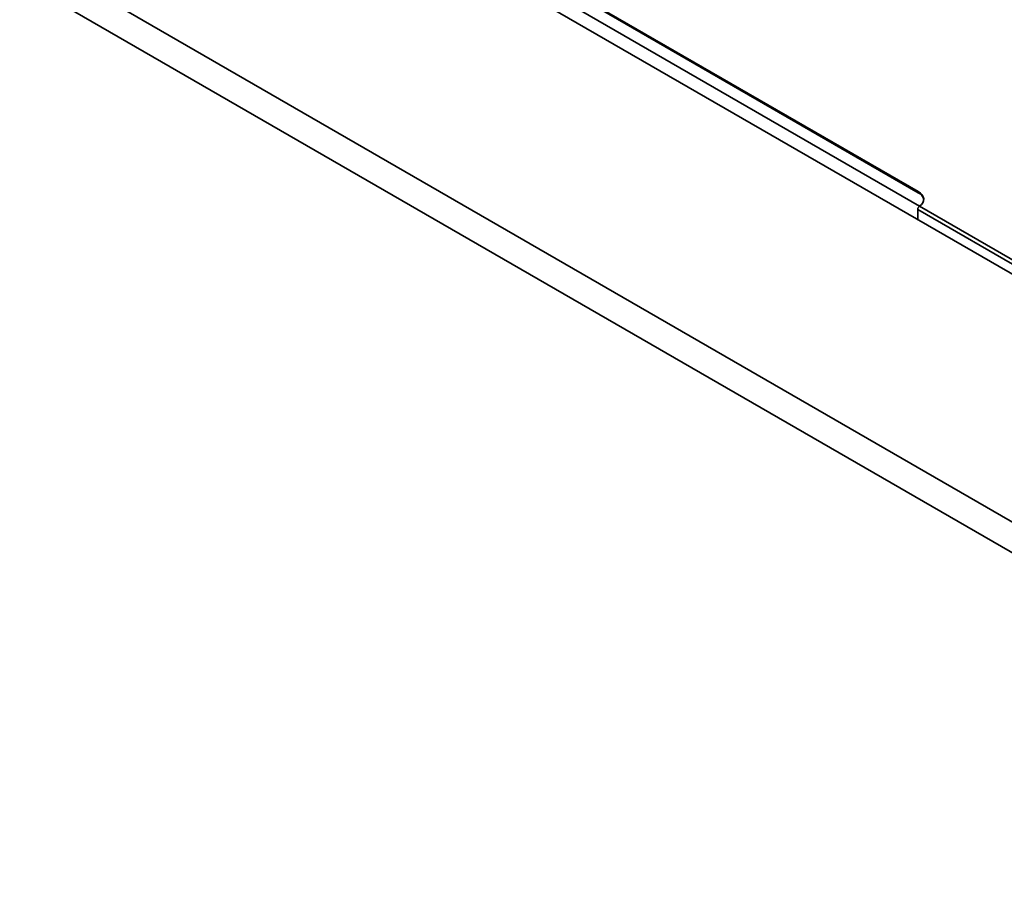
# Model space of a CAD drawing. Header units: millimetres. Extents: x 1 to 1119, y -1 to 863.
# Tile 182 of 211: x 901 to 918, y 713 to 728. Entities that reach past the tile are written whole.
import ezdxf

# ---------------------------------------------------------------- set-up
doc = ezdxf.new("R2010")
doc.units = ezdxf.units.MM

msp = doc.modelspace()

# ---------------------------------------------------------------- linework, layer by layer
at = {"color": 7, "linetype": 'Continuous', "lineweight": 35}
for p, q in [((1038.8686, 649.3865), (754.6574, 813.4581)), ((762.5517, 813.2713), (1038.5391, 653.9472)), ((754.255, 813.146), (1038.7995, 648.882)), ((885.0651, 743.0466), (916.4842, 724.9087)), ((916.4842, 724.8897), (885.0651, 743.0275)), ((916.4842, 724.8897), (916.4842, 724.9087)), ((916.4751, 724.5986), (916.4914, 724.6054)), ((916.4748, 724.593), (916.4748, 724.4134))]:
    msp.add_line(p, q, dxfattribs=at)
at = {"color": 8, "linetype": 'Continuous', "lineweight": 35}
for p, q in [((902.0121, 733.0211), (916.5087, 724.6524)), ((1038.5469, 654.1985), (916.5066, 724.6509)), ((1038.5247, 654.1351), (916.4748, 724.593))]:
    msp.add_line(p, q, dxfattribs=at)
at = {"color": 7, "linetype": 'Continuous', "lineweight": 35, "flags": 128}
msp.add_lwpolyline([(916.4842, 724.9087), (916.5233, 724.8816), (916.5532, 724.8507), (916.5727, 724.8173), (916.5814, 724.7823), (916.5788, 724.747), (916.5651, 724.7126), (916.5408, 724.6802), (916.5066, 724.6509)], dxfattribs=at)
at = {"color": 7, "linetype": 'Continuous', "lineweight": 35}
for centre, radius, start, end in [((916.4137, 724.7349), 0.17, 9.54877, 65.52178), ((916.5233, 724.5929), 0.0485, 173.27531, 179.88906)]:
    msp.add_arc(centre, radius, start, end, dxfattribs=at)
msp.add_open_spline([(916.5066, 724.6509), (916.503, 724.6482), (916.496, 724.6429), (916.4864, 724.6304), (916.4792, 724.6163), (916.476, 724.6053), (916.4752, 724.5997), (916.4751, 724.5986)], degree=3, knots=[0, 0, 0, 0, 0.2363227, 0.4725744, 0.7086753, 0.9446374, 1, 1, 1, 1], dxfattribs=at)

doc.saveas('drawing.dxf')
